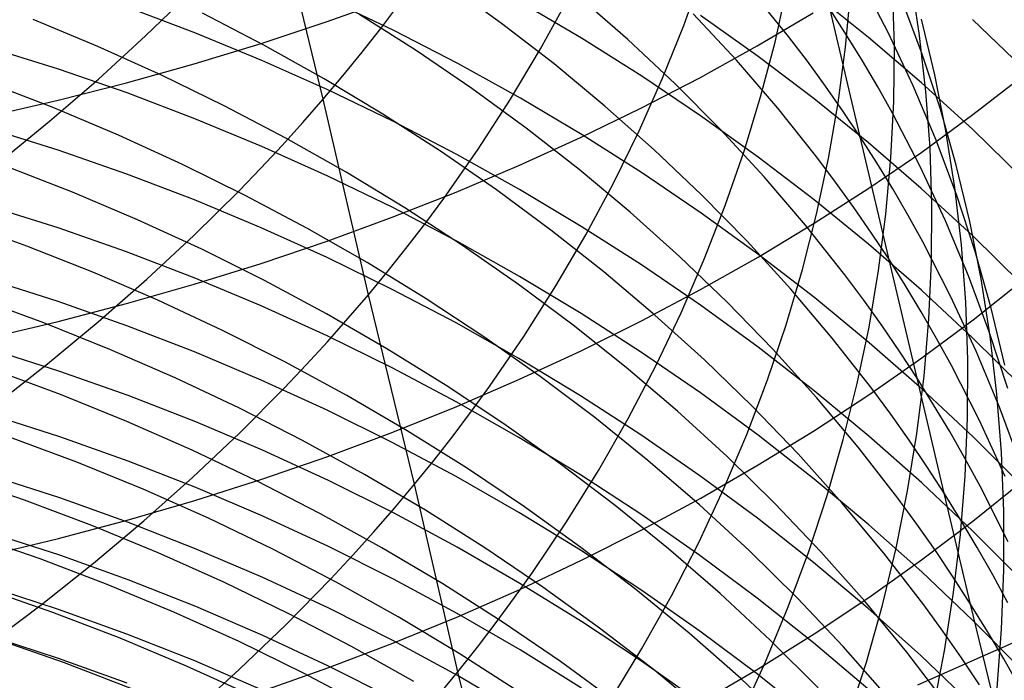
# Model space of a CAD drawing. Extents: x -383 to 1849, y -1185 to -529.
# Tile 75 of 256: x -319.58 to -312.96, y -1088.54 to -1084.09. Entities that reach past the tile are written whole.
import ezdxf

# ---------------------------------------------------------------- set-up
doc = ezdxf.new("R2010")
doc.units = 0
doc.layers.add('PREDEFINITO', color=7, linetype='CONTINUOUS')

msp = doc.modelspace()

# ---------------------------------------------------------------- linework, layer by layer
at = {"layer": 'PREDEFINITO'}
for p, q in [((-317.5411, -1084.6243, 507.4721), (-317.8635, -1083.2962, 506.0837)), ((-315.1144, -1084.1279, 512.837), (-314.9865, -1083.7698, 513.1465)), ((-313.7393, -1084.1752, 528.8293), (-313.9241, -1083.8217, 529.1093)), ((-313.5274, -1084.1948, 522.2255), (-313.5854, -1083.8199, 522.5365)), ((-318.7362, -1084.1992, 505.3374), (-318.4318, -1083.9037, 505.5772)), ((-316.3411, -1084.1142, 538.9791), (-316.7058, -1083.8511, 539.1752)), ((-314.4085, -1084.2031, 532.9737), (-314.6716, -1083.8776, 533.2239)), ((-314.5003, -1084.2412, 515.1699), (-314.4184, -1083.873, 515.4859)), ((-314.0253, -1084.2747, 517.5264), (-313.99, -1083.9007, 517.8444)), ((-313.6972, -1084.2615, 519.8782), (-313.7083, -1083.8854, 520.1942)), ((-317.514, -1084.1022, 651.1048), (-317.0768, -1083.9454, 650.9425)), ((-317.0646, -1084.1621, 607.0914), (-317.5016, -1083.9527, 607.0057)), ((-315.8025, -1084.2145, 608.7331), (-316.2163, -1083.971, 608.6278)), ((-316.078, -1084.2858, 510.239), (-315.8899, -1083.943, 510.5326)), ((-315.49, -1084.2221, 536.9589), (-315.8202, -1083.9328, 537.1752)), ((-313.8706, -1084.2098, 612.063), (-314.2369, -1083.9161, 611.922)), ((-313.5091, -1084.321, 526.5642), (-313.6462, -1083.9546, 526.8576)), ((-318.4045, -1084.1782, 605.5046), (-318.8606, -1084.0062, 605.4382)), ((-317.9399, -1084.2607, 542.653), (-318.3531, -1084.0458, 542.8117)), ((-317.1539, -1084.1478, 507.8677), (-317.032, -1083.9866, 508.0036)), ((-314.6199, -1084.2658, 648.4318), (-314.2425, -1084.0432, 648.2101)), ((-313.9265, -1084.8787, 532.4634), (-314.1292, -1084.0215, 531.0526)), ((-314.0188, -1084.1928, 530.9193), (-314.1292, -1084.0215, 531.0526)), ((-319.0567, -1084.2694, 544.4917), (-319.4928, -1084.0885, 544.6283)), ((-317.9579, -1084.2494, 651.2573), (-317.514, -1084.1022, 651.1048)), ((-316.9155, -1084.2972, 540.7511), (-317.3012, -1084.0518, 540.931)), ((-314.7599, -1084.362, 534.8732), (-315.0511, -1084.0491, 535.1088)), ((-314.6146, -1084.3367, 610.4396), (-315.0014, -1084.0616, 610.3141)), ((-313.4244, -1084.4597, 524.2549), (-313.5143, -1084.0852, 524.5588)), ((-312.8385, -1084.4078, 613.8781), (-313.1707, -1084.0875, 613.7164)), ((-317.9542, -1084.3634, 605.5761), (-318.4045, -1084.1782, 605.5046)), ((-317.2793, -1084.3079, 507.7338), (-317.1539, -1084.1478, 507.8677)), ((-316.6348, -1084.3839, 607.1822), (-317.0646, -1084.1621, 607.0914)), ((-315.9871, -1084.3876, 538.7785), (-316.3411, -1084.1142, 538.9791)), ((-315.257, -1084.4841, 512.5324), (-315.1144, -1084.1279, 512.837)), ((-313.5699, -1084.5351, 528.5472), (-313.7393, -1084.1752, 528.8293)), ((-319.0534, -1084.4889, 505.1067), (-318.7362, -1084.1992, 505.3374)), ((-315.3972, -1084.4696, 608.8434), (-315.8025, -1084.2145, 608.7331)), ((-315.172, -1084.5209, 536.7385), (-315.49, -1084.2221, 536.9589)), ((-314.5971, -1084.6086, 514.8576), (-314.5003, -1084.2412, 515.1699)), ((-314.2824, -1084.369, 532.8473), (-314.4085, -1084.2031, 532.9737)), ((-313.9121, -1084.3661, 530.7854), (-314.0188, -1084.1928, 530.9193)), ((-313.5153, -1084.5136, 612.2089), (-313.8706, -1084.2098, 612.063)), ((-313.4845, -1084.5726, 521.9148), (-313.5274, -1084.1948, 522.2255)), ((-319.3222, -1084.4231, 604.0254), (-319.7882, -1084.2776, 603.9725)), ((-318.6277, -1084.4628, 544.3496), (-319.0567, -1084.2694, 544.4917)), ((-318.4079, -1084.3869, 651.3997), (-317.9579, -1084.2494, 651.2573)), ((-317.535, -1084.4873, 542.4892), (-317.9399, -1084.2607, 542.653)), ((-317.4084, -1084.4667, 507.6019), (-317.2793, -1084.3079, 507.7338)), ((-316.5396, -1084.5534, 540.5665), (-316.9155, -1084.2972, 540.7511)), ((-316.2807, -1084.6252, 509.9519), (-316.078, -1084.2858, 510.239)), ((-315.0072, -1084.4801, 648.6451), (-314.6199, -1084.2658, 648.4318)), ((-314.0756, -1084.6491, 517.211), (-314.0253, -1084.2747, 517.5264)), ((-313.7011, -1084.6393, 519.5636), (-313.6972, -1084.2615, 519.8782)), ((-317.5101, -1084.5617, 605.6527), (-317.9542, -1084.3634, 605.5761)), ((-314.4823, -1084.6838, 534.634), (-314.7599, -1084.362, 534.8732)), ((-314.2378, -1084.6225, 610.5699), (-314.6146, -1084.3367, 610.4396)), ((-314.16, -1084.5369, 532.7201), (-314.2824, -1084.369, 532.8473)), ((-313.8094, -1084.5411, 530.6507), (-313.9121, -1084.3661, 530.7854)), ((-313.3874, -1084.6924, 526.2695), (-313.5091, -1084.321, 526.5642)), ((-318.8609, -1084.5825, 604.0834), (-319.3222, -1084.4231, 604.0254)), ((-318.8637, -1084.5145, 651.5318), (-318.4079, -1084.3869, 651.3997)), ((-316.2126, -1084.618, 607.2779), (-316.6348, -1084.3839, 607.1822)), ((-315.6444, -1084.6712, 538.5736), (-315.9871, -1084.3876, 538.7785)), ((-319.3829, -1084.7727, 504.8853), (-319.0534, -1084.4889, 505.1067)), ((-318.2061, -1084.6684, 544.2024), (-318.6277, -1084.4628, 544.3496)), ((-317.5411, -1084.6243, 507.4721), (-317.4084, -1084.4667, 507.6019)), ((-317.139, -1084.7253, 542.3205), (-317.535, -1084.4873, 542.4892)), ((-315.4145, -1084.838, 512.2331), (-315.257, -1084.4841, 512.5324)), ((-315.4041, -1084.6858, 648.8499), (-315.0072, -1084.4801, 648.6451)), ((-315.0009, -1084.7361, 608.9586), (-315.3972, -1084.4696, 608.8434)), ((-313.3498, -1084.8379, 523.9508), (-313.4244, -1084.4597, 524.2549)), ((-313.1686, -1084.7286, 646.1411), (-312.8358, -1084.4692, 645.8929)), ((-319.3538, -1084.6837, 546.0108), (-319.7969, -1084.5129, 546.1364)), ((-319.3247, -1084.632, 651.6535), (-318.8637, -1084.5145, 651.5318)), ((-317.0726, -1084.7728, 605.7342), (-317.5101, -1084.5617, 605.6527)), ((-316.174, -1084.8203, 540.3772), (-316.5396, -1084.5534, 540.5665)), ((-314.8666, -1084.829, 536.5142), (-315.172, -1084.5209, 536.7385)), ((-314.0414, -1084.7068, 532.5922), (-314.16, -1084.5369, 532.7201)), ((-313.7105, -1084.718, 530.5155), (-313.8094, -1084.5411, 530.6507)), ((-313.4159, -1084.901, 528.2633), (-313.5699, -1084.5351, 528.5472)), ((-313.1713, -1084.8273, 612.3596), (-313.5153, -1084.5136, 612.2089)), ((-313.4569, -1084.9527, 521.6049), (-313.4845, -1084.5726, 521.9148)), ((-319.7904, -1084.7392, 651.7645), (-319.3247, -1084.632, 651.6535)), ((-318.4048, -1084.7556, 604.1463), (-318.8609, -1084.5825, 604.0834)), ((-317.6773, -1084.7806, 507.3444), (-317.5411, -1084.6243, 507.4721)), ((-317.2368, -1085.9401, 508.8771), (-317.5411, -1084.6243, 507.4721)), ((-316.4979, -1084.9607, 509.6718), (-316.2807, -1084.6252, 509.9519)), ((-315.7984, -1084.8639, 607.3786), (-316.2126, -1084.618, 607.2779)), ((-314.7087, -1084.9748, 514.5495), (-314.5971, -1084.6086, 514.8576)), ((-313.8715, -1084.9189, 610.7051), (-314.2378, -1084.6225, 610.5699)), ((-313.7202, -1085.0181, 519.2509), (-313.7011, -1084.6393, 519.5636)), ((-318.9172, -1084.8672, 545.8798), (-319.3538, -1084.6837, 546.0108)), ((-317.7923, -1084.886, 544.05), (-318.2061, -1084.6684, 544.2024)), ((-315.81, -1084.8828, 649.046), (-315.4041, -1084.6858, 648.8499)), ((-315.3133, -1084.9646, 538.3645), (-315.6444, -1084.6712, 538.5736)), ((-314.2187, -1085.0142, 534.3914), (-314.4823, -1084.6838, 534.634)), ((-314.1408, -1085.0235, 516.8986), (-314.0756, -1084.6491, 517.211)), ((-313.9265, -1084.8787, 532.4634), (-314.0414, -1084.7068, 532.5922)), ((-313.2808, -1085.0685, 525.9738), (-313.3874, -1084.6924, 526.2695)), ((-319.7244, -1085.0503, 504.6733), (-319.3829, -1084.7727, 504.8853)), ((-317.9545, -1084.9421, 604.2142), (-318.4048, -1084.7556, 604.1463)), ((-316.7523, -1084.9744, 542.147), (-317.139, -1084.7253, 542.3205)), ((-316.6422, -1084.9964, 605.8206), (-317.0726, -1084.7728, 605.7342)), ((-314.6141, -1085.0136, 609.0786), (-315.0009, -1084.7361, 608.9586)), ((-313.5243, -1085.0768, 530.2432), (-313.7105, -1084.718, 530.5155)), ((-313.5133, -1084.9802, 646.382), (-313.1686, -1084.7286, 646.1411)), ((-319.3242, -1084.9686, 602.6616), (-319.79, -1084.8226, 602.6117)), ((-317.8171, -1084.9355, 507.219), (-317.6773, -1084.7806, 507.3444)), ((-315.8191, -1085.0975, 540.1836), (-316.174, -1084.8203, 540.3772)), ((-315.5866, -1085.1891, 511.9395), (-315.4145, -1084.838, 512.2331)), ((-314.5743, -1085.1463, 536.2862), (-314.8666, -1084.829, 536.5142)), ((-313.2904, -1085.2194, 523.6467), (-313.3498, -1084.8379, 523.9508)), ((-312.8392, -1085.1508, 612.5149), (-313.1713, -1084.8273, 612.3596)), ((-318.4875, -1085.0633, 545.7435), (-318.9172, -1084.8672, 545.8798)), ((-317.3869, -1085.1154, 543.8927), (-317.7923, -1084.886, 544.05)), ((-316.2244, -1085.0708, 649.2332), (-315.81, -1084.8828, 649.046)), ((-315.3928, -1085.1215, 607.484), (-315.7984, -1084.8639, 607.3786)), ((-313.5448, -1086.502, 535.3406), (-313.9265, -1084.8787, 532.4634)), ((-313.8155, -1085.0526, 532.334), (-313.9265, -1084.8787, 532.4634)), ((-313.2772, -1085.2724, 527.9778), (-313.4159, -1084.901, 528.2633)), ((-318.8632, -1085.1288, 602.7162), (-319.3242, -1084.9686, 602.6616)), ((-317.9604, -1085.0891, 507.0957), (-317.8171, -1084.9355, 507.219)), ((-317.5103, -1085.1418, 604.2868), (-317.9545, -1084.9421, 604.2142)), ((-316.7297, -1085.292, 509.3991), (-316.4979, -1084.9607, 509.6718)), ((-314.9943, -1085.2677, 538.1513), (-315.3133, -1084.9646, 538.3645)), ((-313.516, -1085.2255, 610.8449), (-313.8715, -1084.9189, 610.7051)), ((-313.4443, -1085.3349, 521.2962), (-313.4569, -1084.9527, 521.6049)), ((-316.3754, -1085.2345, 541.969), (-316.7523, -1084.9744, 542.147)), ((-316.2194, -1085.2323, 605.9117), (-316.6422, -1084.9964, 605.8206)), ((-314.8352, -1085.3393, 514.2458), (-314.7087, -1084.9748, 514.5495)), ((-314.2373, -1085.302, 609.2033), (-314.6141, -1085.0136, 609.0786)), ((-314.221, -1085.3974, 516.5895), (-314.1408, -1085.0235, 516.8986)), ((-314.0923, -1085.1825, 534.2688), (-314.2187, -1085.0142, 534.3914)), ((-313.8694, -1085.224, 646.6152), (-313.5133, -1084.9802, 646.382)), ((-313.7543, -1085.3978, 518.9404), (-313.7202, -1085.0181, 519.2509)), ((-319.227, -1085.2498, 547.4055), (-319.6711, -1085.0767, 547.5258)), ((-318.0652, -1085.2718, 545.6023), (-318.4875, -1085.0633, 545.7435)), ((-318.1071, -1085.2413, 506.9746), (-317.9604, -1085.0891, 507.0957)), ((-316.647, -1085.2497, 649.4113), (-316.2244, -1085.0708, 649.2332)), ((-315.4754, -1085.3849, 539.9858), (-315.8191, -1085.0975, 540.1836)), ((-313.7084, -1085.2284, 532.2039), (-313.8155, -1085.0526, 532.334)), ((-313.3535, -1085.442, 529.9689), (-313.5243, -1085.0768, 530.2432)), ((-313.1896, -1085.4487, 525.6776), (-313.2808, -1085.0685, 525.9738)), ((-318.4074, -1085.3026, 602.7756), (-318.8632, -1085.1288, 602.7162)), ((-317.0727, -1085.3544, 604.3641), (-317.5103, -1085.1418, 604.2868)), ((-316.9904, -1085.3562, 543.7306), (-317.3869, -1085.1154, 543.8927)), ((-314.9963, -1085.3906, 607.5941), (-315.3928, -1085.1215, 607.484)), ((-314.2955, -1085.4724, 536.0546), (-314.5743, -1085.1463, 536.2862)), ((-316.0087, -1085.5053, 541.7865), (-316.3754, -1085.2345, 541.969)), ((-315.8047, -1085.4803, 606.0074), (-316.2194, -1085.2323, 605.9117)), ((-315.7734, -1085.5371, 511.6519), (-315.5866, -1085.1891, 511.9395)), ((-314.2364, -1085.4596, 646.8407), (-313.8694, -1085.224, 646.6152)), ((-313.9696, -1085.3529, 534.1454), (-314.0923, -1085.1825, 534.2688)), ((-313.6051, -1085.4061, 532.0731), (-313.7084, -1085.2284, 532.2039)), ((-313.172, -1085.5421, 610.9893), (-313.516, -1085.2255, 610.8449)), ((-313.2462, -1085.6037, 523.343), (-313.2904, -1085.2194, 523.6467)), ((-318.7893, -1085.4358, 547.28), (-319.227, -1085.2498, 547.4055)), ((-318.4104, -1085.5414, 506.739), (-318.1071, -1085.2413, 506.9746)), ((-317.9574, -1085.49, 602.8396), (-318.4074, -1085.3026, 602.7756)), ((-317.6507, -1085.4922, 545.4561), (-318.0652, -1085.2718, 545.6023)), ((-317.0771, -1085.4192, 649.5801), (-316.647, -1085.2497, 649.4113)), ((-316.8511, -1085.4559, 509.2656), (-316.7297, -1085.292, 509.3991)), ((-314.688, -1085.5802, 537.9344), (-314.9943, -1085.2677, 538.1513)), ((-313.871, -1085.601, 609.3326), (-314.2373, -1085.302, 609.2033)), ((-313.1539, -1085.6488, 527.6912), (-313.2772, -1085.2724, 527.9778)), ((-319.3248, -1085.4911, 601.2885), (-319.7905, -1085.3441, 601.2415)), ((-316.6423, -1085.5796, 604.446), (-317.0727, -1085.3544, 604.3641)), ((-316.6032, -1085.6084, 543.564), (-316.9904, -1085.3562, 543.7306)), ((-314.9764, -1085.7017, 513.947), (-314.8352, -1085.3393, 514.2458)), ((-313.8506, -1085.5254, 534.0213), (-313.9696, -1085.3529, 534.1454)), ((-313.4469, -1085.7186, 520.9889), (-313.4443, -1085.3349, 521.2962)), ((-318.3585, -1085.6344, 547.1496), (-318.7893, -1085.4358, 547.28)), ((-317.5143, -1085.5792, 649.7394), (-317.0771, -1085.4192, 649.5801)), ((-315.1433, -1085.6823, 539.784), (-315.4754, -1085.3849, 539.9858)), ((-314.6093, -1085.6708, 607.7087), (-314.9963, -1085.3906, 607.5941)), ((-314.3161, -1085.7704, 516.284), (-314.221, -1085.3974, 516.5895)), ((-313.8034, -1085.7777, 518.6324), (-313.7543, -1085.3978, 518.9404)), ((-313.5057, -1085.5855, 531.9417), (-313.6051, -1085.4061, 532.0731)), ((-319.5349, -1085.6141, 548.9246), (-319.9852, -1085.4519, 549.0343)), ((-318.8638, -1085.6522, 601.34), (-319.3248, -1085.4911, 601.2885)), ((-317.5135, -1085.6906, 602.9081), (-317.9574, -1085.49, 602.8396)), ((-317.2446, -1085.7246, 545.3052), (-317.6507, -1085.4922, 545.4561)), ((-316.976, -1085.6186, 509.1341), (-316.8511, -1085.4559, 509.2656)), ((-315.3986, -1085.74, 606.1077), (-315.8047, -1085.4803, 606.0074)), ((-314.614, -1085.6869, 647.0582), (-314.2364, -1085.4596, 646.8407)), ((-314.0306, -1085.8072, 535.8197), (-314.2955, -1085.4724, 536.0546)), ((-313.1981, -1085.8133, 529.6928), (-313.3535, -1085.442, 529.9689)), ((-313.1136, -1085.8327, 525.3812), (-313.1896, -1085.4487, 525.6776)), ((-318.7267, -1085.8356, 506.5124), (-318.4104, -1085.5414, 506.739)), ((-315.6527, -1085.7865, 541.5998), (-316.0087, -1085.5053, 541.7865)), ((-315.9749, -1085.8815, 511.3708), (-315.7734, -1085.5371, 511.6519)), ((-313.7354, -1085.6999, 533.8965), (-313.8506, -1085.5254, 534.0213)), ((-312.8398, -1085.8684, 611.1381), (-313.172, -1085.5421, 610.9893)), ((-319.0906, -1085.7895, 548.8098), (-319.5349, -1085.6141, 548.9246)), ((-317.9351, -1085.8455, 547.0143), (-318.3585, -1085.6344, 547.1496)), ((-317.9582, -1085.7295, 649.889), (-317.5143, -1085.5792, 649.7394)), ((-317.1046, -1085.78, 509.0046), (-316.976, -1085.6186, 509.1341)), ((-316.2195, -1085.8172, 604.5324), (-316.6423, -1085.5796, 604.446)), ((-316.2257, -1085.8716, 543.3929), (-316.6032, -1085.6084, 543.564)), ((-314.3947, -1085.9019, 537.7138), (-314.688, -1085.5802, 537.9344)), ((-313.5155, -1085.9103, 609.4663), (-313.871, -1085.601, 609.3326)), ((-313.3184, -1085.9495, 531.6773), (-313.5057, -1085.5855, 531.9417)), ((-313.2171, -1085.9905, 523.0401), (-313.2462, -1085.6037, 523.343)), ((-318.408, -1085.8272, 601.396), (-318.8638, -1085.6522, 601.34)), ((-317.0762, -1085.9043, 602.981), (-317.5135, -1085.6906, 602.9081)), ((-314.8233, -1085.9894, 539.5782), (-315.1433, -1085.6823, 539.784)), ((-315.1324, -1086.0617, 513.6534), (-314.9764, -1085.7017, 513.947)), ((-315.0015, -1085.9057, 647.2676), (-314.614, -1085.6869, 647.0582)), ((-314.2322, -1085.9619, 607.8278), (-314.6093, -1085.6708, 607.7087)), ((-313.624, -1085.8764, 533.7709), (-313.7354, -1085.6999, 533.8965)), ((-313.0459, -1086.0298, 527.4038), (-313.1539, -1085.6488, 527.6912)), ((-318.4082, -1085.8699, 650.0287), (-317.9582, -1085.7295, 649.889)), ((-316.8473, -1085.9685, 545.1497), (-317.2446, -1085.7246, 545.3052)), ((-315.0015, -1086.0112, 606.2125), (-315.3986, -1085.74, 606.1077)), ((-313.4645, -1086.1034, 520.6834), (-313.4469, -1085.7186, 520.9889)), ((-318.6527, -1085.9779, 548.6901), (-319.0906, -1085.7895, 548.8098)), ((-317.958, -1086.0158, 601.4563), (-318.408, -1085.8272, 601.396)), ((-317.2368, -1085.9401, 508.8771), (-317.1046, -1085.78, 509.0046)), ((-315.8048, -1086.0669, 604.6232), (-316.2195, -1085.8172, 604.5324)), ((-315.3079, -1086.078, 541.409), (-315.6527, -1085.7865, 541.5998)), ((-314.426, -1086.1421, 515.9825), (-314.3161, -1085.7704, 516.284)), ((-313.9036, -1085.9778, 535.701), (-314.0306, -1085.8072, 535.8197)), ((-313.8675, -1086.1576, 518.3273), (-313.8034, -1085.7777, 518.6324)), ((-313.0581, -1086.19, 529.4153), (-313.1981, -1085.8133, 529.6928)), ((-313.0528, -1086.22, 525.0848), (-313.1136, -1085.8327, 525.3812)), ((-319.3239, -1085.987, 599.9057), (-319.7896, -1085.8391, 599.8616)), ((-319.0554, -1086.1236, 506.2948), (-318.7267, -1085.8356, 506.5124)), ((-318.864, -1086.0001, 650.1584), (-318.4082, -1085.8699, 650.0287)), ((-317.5195, -1086.0687, 546.8744), (-317.9351, -1085.8455, 547.0143)), ((-315.8584, -1086.1456, 543.2176), (-316.2257, -1085.8716, 543.3929)), ((-316.191, -1086.222, 511.0964), (-315.9749, -1085.8815, 511.3708)), ((-313.5165, -1086.0548, 533.6446), (-313.624, -1085.8764, 533.7709)), ((-313.1673, -1086.1089, 644.7653), (-312.8346, -1085.8446, 644.5221)), ((-319.4209, -1086.1303, 550.3333), (-319.8722, -1085.9655, 550.438)), ((-317.3726, -1086.0989, 508.7518), (-317.2368, -1085.9401, 508.8771)), ((-316.9266, -1087.2157, 510.3178), (-317.2368, -1085.9401, 508.8771)), ((-316.6461, -1086.1306, 603.0583), (-317.0762, -1085.9043, 602.981)), ((-315.3986, -1086.1158, 647.4686), (-315.0015, -1085.9057, 647.2676)), ((-314.1149, -1086.2326, 537.4898), (-314.3947, -1085.9019, 537.7138)), ((-313.8656, -1086.2637, 607.9513), (-314.2322, -1085.9619, 607.8278)), ((-313.1715, -1086.2297, 609.6044), (-313.5155, -1085.9103, 609.4663)), ((-313.1465, -1086.3201, 531.4108), (-313.3184, -1085.9495, 531.6773)), ((-319.3249, -1086.1201, 650.2778), (-318.864, -1086.0001, 650.1584)), ((-318.863, -1086.1491, 599.954), (-319.3239, -1085.987, 599.9057)), ((-318.2217, -1086.1791, 548.5656), (-318.6527, -1085.9779, 548.6901)), ((-317.514, -1086.2177, 601.5208), (-317.958, -1086.0158, 601.4563)), ((-316.4592, -1086.2237, 544.9899), (-316.8473, -1085.9685, 545.1497)), ((-314.6139, -1086.2937, 606.3216), (-315.0015, -1086.0112, 606.2125)), ((-314.5159, -1086.3059, 539.3689), (-314.8233, -1085.9894, 539.5782)), ((-313.7803, -1086.1505, 535.5816), (-313.9036, -1085.9778, 535.701)), ((-313.2032, -1086.3793, 522.7383), (-313.2171, -1085.9905, 523.0401)), ((-312.9532, -1086.415, 527.1158), (-313.0459, -1086.0298, 527.4038)), ((-317.1122, -1086.3039, 546.7298), (-317.5195, -1086.0687, 546.8744)), ((-317.512, -1086.2563, 508.6287), (-317.3726, -1086.0989, 508.7518)), ((-315.3987, -1086.3285, 604.7184), (-315.8048, -1086.0669, 604.6232)), ((-314.9747, -1086.3794, 541.2144), (-315.3079, -1086.078, 541.409)), ((-315.303, -1086.4188, 513.3654), (-315.1324, -1086.0617, 513.6534)), ((-313.4129, -1086.2351, 533.5178), (-313.5165, -1086.0548, 533.6446)), ((-319.7906, -1086.2295, 650.3868), (-319.3249, -1086.1201, 650.2778)), ((-318.9754, -1086.3085, 550.2238), (-319.4209, -1086.1303, 550.3333)), ((-319.396, -1086.4053, 506.0865), (-319.0554, -1086.1236, 506.2948)), ((-318.4072, -1086.3252, 600.0065), (-318.863, -1086.1491, 599.954)), ((-316.2235, -1086.3695, 603.1399), (-316.6461, -1086.1306, 603.0583)), ((-315.5018, -1086.4301, 543.0382), (-315.8584, -1086.1456, 543.2176)), ((-315.8047, -1086.3169, 647.6611), (-315.3986, -1086.1158, 647.4686)), ((-314.5508, -1086.5122, 515.6855), (-314.426, -1086.1421, 515.9825)), ((-313.9466, -1086.5369, 518.0254), (-313.8675, -1086.1576, 518.3273)), ((-313.6606, -1086.3252, 535.4614), (-313.7803, -1086.1505, 535.5816)), ((-313.5119, -1086.3654, 645.0012), (-313.1673, -1086.1089, 644.7653)), ((-313.4972, -1086.489, 520.38), (-313.4645, -1086.1034, 520.6834)), ((-317.7981, -1086.3928, 548.4364), (-318.2217, -1086.1791, 548.5656)), ((-317.0768, -1086.4327, 601.5895), (-317.514, -1086.2177, 601.5208)), ((-316.0809, -1086.4901, 544.8258), (-316.4592, -1086.2237, 544.9899)), ((-316.4216, -1086.5581, 510.8292), (-316.191, -1086.222, 511.0964)), ((-313.8491, -1086.5721, 537.2626), (-314.1149, -1086.2326, 537.4898)), ((-312.8393, -1086.5589, 609.7468), (-313.1715, -1086.2297, 609.6044)), ((-312.9334, -1086.5719, 529.1367), (-313.0581, -1086.19, 529.4153)), ((-313.0072, -1086.6101, 524.7888), (-313.0528, -1086.22, 525.0848)), ((-317.6548, -1086.4122, 508.5076), (-317.512, -1086.2563, 508.6287)), ((-314.2363, -1086.5871, 606.4349), (-314.6139, -1086.2937, 606.3216)), ((-313.51, -1086.5758, 608.0791), (-313.8656, -1086.2637, 607.9513)), ((-313.3131, -1086.4172, 533.3903), (-313.4129, -1086.2351, 533.5178)), ((-319.3138, -1086.456, 598.5144), (-319.779, -1086.3072, 598.4732)), ((-318.5363, -1086.4997, 550.1095), (-318.9754, -1086.3085, 550.2238)), ((-317.9572, -1086.5149, 600.063), (-318.4072, -1086.3252, 600.0065)), ((-316.7137, -1086.5508, 546.581), (-317.1122, -1086.3039, 546.7298)), ((-316.2193, -1086.5089, 647.8449), (-315.8047, -1086.3169, 647.6611)), ((-315.0016, -1086.6017, 604.8177), (-315.3987, -1086.3285, 604.7184)), ((-314.2216, -1086.6317, 539.156), (-314.5159, -1086.3059, 539.3689)), ((-313.5448, -1086.502, 535.3406), (-313.6606, -1086.3252, 535.4614)), ((-312.99, -1086.6966, 531.1426), (-313.1465, -1086.3201, 531.4108)), ((-319.7481, -1086.6804, 505.8874), (-319.396, -1086.4053, 506.0865)), ((-317.8011, -1086.5667, 508.3888), (-317.6548, -1086.4122, 508.5076)), ((-317.3823, -1086.6187, 548.3028), (-317.7981, -1086.3928, 548.4364)), ((-315.8091, -1086.6205, 603.2256), (-316.2235, -1086.3695, 603.1399)), ((-315.1564, -1086.725, 542.8549), (-315.5018, -1086.4301, 543.0382)), ((-315.4884, -1086.7726, 513.0833), (-315.303, -1086.4188, 513.3654)), ((-314.6537, -1086.6906, 541.0161), (-314.9747, -1086.3794, 541.2144)), ((-313.868, -1086.6138, 645.2297), (-313.5119, -1086.3654, 645.0012)), ((-313.125, -1086.7867, 533.1336), (-313.3131, -1086.4172, 533.3903)), ((-313.2043, -1086.7696, 522.4379), (-313.2032, -1086.3793, 522.7383)), ((-319.3074, -1086.6129, 551.7534), (-319.7593, -1086.4461, 551.8527)), ((-318.8533, -1086.6191, 598.5596), (-319.3138, -1086.456, 598.5144)), ((-316.6467, -1086.6605, 601.6624), (-317.0768, -1086.4327, 601.5895)), ((-315.7128, -1086.7674, 544.6575), (-316.0809, -1086.4901, 544.8258)), ((-313.545, -1086.8748, 520.079), (-313.4972, -1086.489, 520.38)), ((-318.1041, -1086.7037, 549.9908), (-318.5363, -1086.4997, 550.1095)), ((-317.5133, -1086.7181, 600.1236), (-317.9572, -1086.5149, 600.063)), ((-316.3245, -1086.8091, 546.4278), (-316.7137, -1086.5508, 546.581)), ((-316.6421, -1086.6916, 648.0197), (-316.2193, -1086.5089, 647.8449)), ((-316.5424, -1086.7244, 510.6984), (-316.4216, -1086.5581, 510.8292)), ((-314.6904, -1086.8801, 515.3931), (-314.5508, -1086.5122, 515.6855)), ((-314.0406, -1086.9153, 517.7271), (-313.9466, -1086.5369, 518.0254)), ((-313.3613, -1087.2764, 536.7991), (-313.5448, -1086.502, 535.3406)), ((-313.4327, -1086.6808, 535.219), (-313.5448, -1086.502, 535.3406)), ((-318.8614, -1086.7931, 551.6494), (-319.3074, -1086.6129, 551.7534)), ((-318.398, -1086.7962, 598.6086), (-318.8533, -1086.6191, 598.5596)), ((-318.1037, -1086.8713, 508.1576), (-317.8011, -1086.5667, 508.3888)), ((-316.9748, -1086.8567, 548.1648), (-317.3823, -1086.6187, 548.3028)), ((-315.4032, -1086.8835, 603.3154), (-315.8091, -1086.6205, 603.2256)), ((-314.614, -1086.8862, 604.9212), (-315.0016, -1086.6017, 604.8177)), ((-313.8692, -1086.8913, 606.5524), (-314.2363, -1086.5871, 606.4349)), ((-314.2351, -1086.8539, 645.4506), (-313.868, -1086.6138, 645.2297)), ((-313.7216, -1086.7451, 537.1478), (-313.8491, -1086.5721, 537.2626)), ((-313.1657, -1086.8982, 608.2109), (-313.51, -1086.5758, 608.0791)), ((-312.9768, -1087.0026, 524.4935), (-313.0072, -1086.6101, 524.7888)), ((-317.0724, -1086.8648, 648.1854), (-316.6421, -1086.6916, 648.0197)), ((-316.2241, -1086.9008, 601.7392), (-316.6467, -1086.6605, 601.6624)), ((-314.3452, -1087.0113, 540.8142), (-314.6537, -1086.6906, 541.0161)), ((-313.9407, -1086.9666, 538.9398), (-314.2216, -1086.6317, 539.156)), ((-313.3246, -1086.8615, 535.0967), (-313.4327, -1086.6808, 535.219)), ((-319.3128, -1086.8965, 597.1128), (-319.7781, -1086.7469, 597.0746)), ((-317.6792, -1086.9203, 549.8676), (-318.1041, -1086.7037, 549.9908)), ((-317.0761, -1086.9344, 600.188), (-317.5133, -1086.7181, 600.1236)), ((-316.6669, -1086.8895, 510.5696), (-316.5424, -1086.7244, 510.6984)), ((-314.8226, -1087.0301, 542.6678), (-315.1564, -1086.725, 542.8549)), ((-313.5977, -1086.9201, 537.0323), (-313.7216, -1086.7451, 537.1478)), ((-312.8488, -1087.0787, 530.873), (-312.99, -1086.6966, 531.1426)), ((-318.4217, -1086.9865, 551.5409), (-318.8614, -1086.7931, 551.6494)), ((-317.9485, -1086.9871, 598.6614), (-318.398, -1086.7962, 598.6086)), ((-315.945, -1087.0786, 546.2706), (-316.3245, -1086.8091, 546.4278)), ((-315.3553, -1087.0553, 544.4854), (-315.7128, -1086.7674, 544.6575)), ((-315.6884, -1087.1227, 512.8075), (-315.4884, -1086.7726, 513.0833)), ((-313.2206, -1087.161, 522.1392), (-313.2043, -1086.7696, 522.4379)), ((-312.9523, -1087.1627, 532.8749), (-313.125, -1086.7867, 533.1336)), ((-318.4192, -1087.1698, 507.9352), (-318.1037, -1086.8713, 508.1576)), ((-317.5099, -1087.0283, 648.3419), (-317.0724, -1086.8648, 648.1854)), ((-316.5761, -1087.1064, 548.0226), (-316.9748, -1086.8567, 548.1648)), ((-316.7949, -1087.0533, 510.4427), (-316.6669, -1086.8895, 510.5696)), ((-315.0064, -1087.1583, 603.4092), (-315.4032, -1086.8835, 603.3154)), ((-314.8448, -1087.2454, 515.1058), (-314.6904, -1086.8801, 515.3931)), ((-314.2364, -1087.1819, 605.0288), (-314.614, -1086.8862, 604.9212)), ((-314.6126, -1087.0855, 645.6637), (-314.2351, -1086.8539, 645.4506)), ((-313.5131, -1087.206, 606.6739), (-313.8692, -1086.8913, 606.5524)), ((-313.6077, -1087.2604, 519.7809), (-313.545, -1086.8748, 520.079)), ((-313.2202, -1087.0441, 534.9739), (-313.3246, -1086.8615, 535.0967)), ((-319.1995, -1087.0668, 553.184), (-319.6518, -1086.8981, 553.278)), ((-318.8524, -1087.0605, 597.1547), (-319.3128, -1086.8965, 597.1128)), ((-317.2621, -1087.1492, 549.7401), (-317.6792, -1086.9203, 549.8676)), ((-316.646, -1087.1636, 600.2563), (-317.0761, -1086.9344, 600.188)), ((-315.8097, -1087.1535, 601.82), (-316.2241, -1086.9008, 601.7392)), ((-314.1495, -1087.2923, 517.4327), (-314.0406, -1086.9153, 517.7271)), ((-313.4776, -1087.0972, 536.916), (-313.5977, -1086.9201, 537.0323)), ((-312.8334, -1087.2304, 608.3468), (-313.1657, -1086.8982, 608.2109)), ((-317.9888, -1087.1928, 551.4281), (-318.4217, -1086.9865, 551.5409)), ((-317.5051, -1087.1914, 598.7179), (-317.9485, -1086.9871, 598.6614)), ((-314.0497, -1087.3414, 540.609), (-314.3452, -1087.0113, 540.8142)), ((-313.6738, -1087.3102, 538.7205), (-313.9407, -1086.9666, 538.9398)), ((-312.9615, -1087.3971, 524.1992), (-312.9768, -1087.0026, 524.4935)), ((-318.753, -1087.249, 553.0857), (-319.1995, -1087.0668, 553.184)), ((-318.3972, -1087.2385, 597.2002), (-318.8524, -1087.0605, 597.1547)), ((-317.9541, -1087.1818, 648.4888), (-317.5099, -1087.0283, 648.3419)), ((-316.9266, -1087.2157, 510.3178), (-316.7949, -1087.0533, 510.4427)), ((-315.5756, -1087.3592, 546.1095), (-315.945, -1087.0786, 546.2706)), ((-315.0089, -1087.3536, 544.3095), (-315.3553, -1087.0553, 544.4854)), ((-315.0001, -1087.3084, 645.8687), (-314.6126, -1087.0855, 645.6637)), ((-314.5009, -1087.345, 542.4771), (-314.8226, -1087.0301, 542.6678)), ((-313.1197, -1087.2285, 534.8504), (-313.2202, -1087.0441, 534.9739)), ((-319.3123, -1087.3083, 595.7024), (-319.7775, -1087.158, 595.6672)), ((-316.8532, -1087.3902, 549.6085), (-317.2621, -1087.1492, 549.7401)), ((-316.1866, -1087.3677, 547.8764), (-316.5761, -1087.1064, 548.0226)), ((-315.9031, -1087.4687, 512.5384), (-315.6884, -1087.1227, 512.8075)), ((-315.4038, -1087.4182, 601.9046), (-315.8097, -1087.1535, 601.82)), ((-314.619, -1087.4445, 603.507), (-315.0064, -1087.1583, 603.4092)), ((-313.3613, -1087.2764, 536.7991), (-313.4776, -1087.0972, 536.916)), ((-319.5505, -1087.3224, 554.7103), (-320.0087, -1087.1657, 554.7946)), ((-318.7473, -1087.4619, 507.7218), (-318.4192, -1087.1698, 507.9352)), ((-318.4044, -1087.3252, 648.6261), (-317.9541, -1087.1818, 648.4888)), ((-317.5633, -1087.4118, 551.3111), (-317.9888, -1087.1928, 551.4281)), ((-317.0684, -1087.409, 598.7781), (-317.5051, -1087.1914, 598.7179)), ((-317.0619, -1087.3768, 510.195), (-316.9266, -1087.2157, 510.3178)), ((-316.6343, -1088.4778, 511.7748), (-316.9266, -1087.2157, 510.3178)), ((-316.2235, -1087.4054, 600.3284), (-316.646, -1087.1636, 600.2563)), ((-313.8694, -1087.4884, 605.1402), (-314.2364, -1087.1819, 605.0288)), ((-313.1683, -1087.5309, 606.7994), (-313.5131, -1087.206, 606.6739)), ((-313.2519, -1087.553, 521.8426), (-313.2206, -1087.161, 522.1392)), ((-313.1687, -1087.4633, 643.362), (-312.8359, -1087.1944, 643.1242)), ((-318.3128, -1087.4445, 552.9831), (-318.753, -1087.249, 553.0857)), ((-317.9477, -1087.4304, 597.2492), (-318.3972, -1087.2385, 597.2002)), ((-315.014, -1087.6078, 514.8239), (-314.8448, -1087.2454, 515.1058)), ((-314.2732, -1087.6676, 517.1425), (-314.1495, -1087.2923, 517.4327)), ((-313.6854, -1087.6455, 519.486), (-313.6077, -1087.2604, 519.7809)), ((-313.1838, -1088.0229, 538.2732), (-313.3613, -1087.2764, 536.7991)), ((-313.2488, -1087.4576, 536.6815), (-313.3613, -1087.2764, 536.7991)), ((-312.9302, -1087.6026, 534.6019), (-313.1197, -1087.2285, 534.8504)), ((-319.0978, -1087.4929, 554.6218), (-319.5505, -1087.3224, 554.7103)), ((-318.8518, -1087.4729, 595.7411), (-319.3123, -1087.3083, 595.7024)), ((-318.8604, -1087.4583, 648.7534), (-318.4044, -1087.3252, 648.6261)), ((-315.217, -1087.6504, 545.9446), (-315.5756, -1087.3592, 546.1095)), ((-315.3972, -1087.5225, 646.0656), (-315.0001, -1087.3084, 645.8687)), ((-314.6742, -1087.6621, 544.13), (-315.0089, -1087.3536, 544.3095)), ((-314.1917, -1087.6695, 542.283), (-314.5009, -1087.345, 542.4771)), ((-313.7677, -1087.6804, 540.4006), (-314.0497, -1087.3414, 540.609)), ((-313.5458, -1087.4852, 538.6097), (-313.6738, -1087.3102, 538.7205)), ((-317.1456, -1087.6432, 551.1901), (-317.5633, -1087.4118, 551.3111)), ((-317.2008, -1087.5364, 510.0743), (-317.0619, -1087.3768, 510.195)), ((-316.6389, -1087.6396, 598.8419), (-317.0684, -1087.409, 598.7781)), ((-316.4532, -1087.6431, 549.4729), (-316.8532, -1087.3902, 549.6085)), ((-315.8091, -1087.6597, 600.4042), (-316.2235, -1087.4054, 600.3284)), ((-315.8068, -1087.6403, 547.7263), (-316.1866, -1087.3677, 547.8764)), ((-315.007, -1087.6947, 601.993), (-315.4038, -1087.4182, 601.9046)), ((-312.9613, -1087.7931, 523.9064), (-312.9615, -1087.3971, 524.1992)), ((-319.3217, -1087.5809, 648.8707), (-318.8604, -1087.4583, 648.7534)), ((-319.0873, -1087.7474, 507.5175), (-318.7473, -1087.4619, 507.7218)), ((-318.3965, -1087.6517, 595.783), (-318.8518, -1087.4729, 595.7411)), ((-317.8795, -1087.6529, 552.8764), (-318.3128, -1087.4445, 552.9831)), ((-317.5043, -1087.6358, 597.3017), (-317.9477, -1087.4304, 597.2492)), ((-316.1323, -1087.8101, 512.2764), (-315.9031, -1087.4687, 512.5384)), ((-314.2417, -1087.7418, 603.6085), (-314.619, -1087.4445, 603.507)), ((-313.5132, -1087.8054, 605.2556), (-313.8694, -1087.4884, 605.1402)), ((-313.4213, -1087.6624, 538.4982), (-313.5458, -1087.4852, 538.6097)), ((-313.5134, -1087.7243, 643.5927), (-313.1687, -1087.4633, 643.362)), ((-313.1401, -1087.6408, 536.5632), (-313.2488, -1087.4576, 536.6815)), ((-319.3128, -1087.6941, 594.2831), (-319.7782, -1087.5432, 594.2508)), ((-318.6509, -1087.677, 554.5291), (-319.0978, -1087.4929, 554.6218)), ((-317.3431, -1087.6946, 509.9556), (-317.2008, -1087.5364, 510.0743)), ((-315.8033, -1087.7274, 646.2542), (-315.3972, -1087.5225, 646.0656)), ((-313.2983, -1087.9453, 521.5483), (-313.2519, -1087.553, 521.8426)), ((-312.8355, -1087.8658, 606.9287), (-313.1683, -1087.5309, 606.7994)), ((-319.4463, -1087.7177, 556.1517), (-319.9044, -1087.5595, 556.2307)), ((-319.7877, -1087.6928, 648.9778), (-319.3217, -1087.5809, 648.8707)), ((-315.1978, -1087.9668, 514.5479), (-315.014, -1087.6078, 514.8239)), ((-318.2103, -1087.8744, 554.4324), (-318.6509, -1087.677, 554.5291)), ((-317.947, -1087.8444, 595.8283), (-318.3965, -1087.6517, 595.783)), ((-317.4534, -1087.8741, 552.7657), (-317.8795, -1087.6529, 552.8764)), ((-317.0677, -1087.8545, 597.3576), (-317.5043, -1087.6358, 597.3017)), ((-316.7361, -1087.8867, 551.0651), (-317.1456, -1087.6432, 551.1901)), ((-316.2169, -1087.8828, 598.9092), (-316.6389, -1087.6396, 598.8419)), ((-316.0623, -1087.9075, 549.3334), (-316.4532, -1087.6431, 549.4729)), ((-315.4032, -1087.926, 600.4836), (-315.8091, -1087.6597, 600.4042)), ((-315.4372, -1087.9239, 547.5724), (-315.8068, -1087.6403, 547.7263)), ((-314.8694, -1087.9521, 545.7761), (-315.217, -1087.6504, 545.9446)), ((-314.3515, -1087.9805, 543.947), (-314.6742, -1087.6621, 544.13)), ((-314.4118, -1088.0406, 516.857), (-314.2732, -1087.6676, 517.1425)), ((-313.8956, -1088.0034, 542.0856), (-314.1917, -1087.6695, 542.283)), ((-313.778, -1088.0296, 519.1945), (-313.6854, -1087.6455, 519.486)), ((-313.4997, -1088.0283, 540.1891), (-313.7677, -1087.6804, 540.4006)), ((-313.3007, -1087.8416, 538.386), (-313.4213, -1087.6624, 538.4982)), ((-313.0353, -1087.8258, 536.4444), (-313.1401, -1087.6408, 536.5632)), ((-318.9936, -1087.8898, 556.0686), (-319.4463, -1087.7177, 556.1517)), ((-319.4388, -1088.0262, 507.3222), (-319.0873, -1087.7474, 507.5175)), ((-318.8523, -1087.8595, 594.3186), (-319.3128, -1087.6941, 594.2831)), ((-317.4889, -1087.8514, 509.8391), (-317.3431, -1087.6946, 509.9556)), ((-316.218, -1087.923, 646.4341), (-315.8033, -1087.7274, 646.2542)), ((-314.6196, -1087.9827, 602.0851), (-315.007, -1087.6947, 601.993)), ((-313.8748, -1088.0501, 603.7138), (-314.2417, -1087.7418, 603.6085)), ((-313.8695, -1087.977, 643.8162), (-313.5134, -1087.7243, 643.5927)), ((-316.2523, -1087.979, 512.1481), (-316.1323, -1087.8101, 512.2764)), ((-313.1685, -1088.1328, 605.3746), (-313.5132, -1087.8054, 605.2556)), ((-312.9763, -1088.1902, 523.6152), (-312.9613, -1087.7931, 523.9064)), ((-318.397, -1088.0392, 594.3571), (-318.8523, -1087.8595, 594.3186)), ((-317.7765, -1088.0849, 554.3318), (-318.2103, -1087.8744, 554.4324)), ((-317.5036, -1088.0508, 595.8767), (-317.947, -1087.8444, 595.8283)), ((-317.7906, -1088.1603, 509.6124), (-317.4889, -1087.8514, 509.8391)), ((-317.0352, -1088.1078, 552.6511), (-317.4534, -1087.8741, 552.7657)), ((-316.6382, -1088.0863, 597.4168), (-317.0677, -1087.8545, 597.3576)), ((-316.3353, -1088.1422, 550.9363), (-316.7361, -1087.8867, 551.0651)), ((-315.803, -1088.1385, 598.98), (-316.2169, -1087.8828, 598.9092)), ((-313.1838, -1088.0229, 538.2732), (-313.3007, -1087.8416, 538.386)), ((-312.9343, -1088.0127, 536.3249), (-313.0353, -1087.8258, 536.4444)), ((-319.3599, -1088.0792, 557.6024), (-319.8181, -1087.92, 557.676)), ((-319.3225, -1088.0576, 592.8564), (-319.7884, -1087.9055, 592.8269)), ((-318.5468, -1088.0756, 555.9817), (-318.9936, -1087.8898, 556.0686)), ((-316.6408, -1088.1092, 646.6054), (-316.218, -1087.923, 646.4341)), ((-315.6811, -1088.1832, 549.1903), (-316.0623, -1087.9075, 549.3334)), ((-315.0782, -1088.2184, 547.4149), (-315.4372, -1087.9239, 547.5724)), ((-315.0064, -1088.2042, 600.5665), (-315.4032, -1087.926, 600.4836)), ((-314.5335, -1088.2641, 545.6041), (-314.8694, -1087.9521, 545.7761)), ((-313.3597, -1088.3374, 521.2569), (-313.2983, -1087.9453, 521.5483)), ((-316.376, -1088.1466, 512.0217), (-316.2523, -1087.979, 512.1481)), ((-315.3964, -1088.322, 514.278), (-315.1978, -1087.9668, 514.5479)), ((-314.2423, -1088.282, 602.1808), (-314.6196, -1087.9827, 602.0851)), ((-314.0413, -1088.3086, 543.7607), (-314.3515, -1087.9805, 543.947)), ((-314.2365, -1088.2214, 644.0322), (-313.8695, -1087.977, 643.8162)), ((-313.6129, -1088.3465, 541.8852), (-313.8956, -1088.0034, 542.0856)), ((-319.8014, -1088.2979, 507.1363), (-319.4388, -1088.0262, 507.3222)), ((-318.9071, -1088.2524, 557.525), (-319.3599, -1088.0792, 557.6024)), ((-318.8613, -1088.2242, 592.8887), (-319.3225, -1088.0576, 592.8564)), ((-318.1063, -1088.2749, 555.891), (-318.5468, -1088.0756, 555.9817)), ((-317.9474, -1088.2328, 594.3985), (-318.397, -1088.0392, 594.3571)), ((-317.35, -1088.3082, 554.2274), (-317.7765, -1088.0849, 554.3318)), ((-317.067, -1088.2705, 595.9283), (-317.5036, -1088.0508, 595.8767)), ((-316.2162, -1088.3308, 597.4793), (-316.6382, -1088.0863, 597.4168)), ((-314.5652, -1088.411, 516.5764), (-314.4118, -1088.0406, 516.857)), ((-313.8855, -1088.4122, 518.9068), (-313.778, -1088.0296, 519.1945)), ((-313.5189, -1088.3691, 603.8227), (-313.8748, -1088.0501, 603.7138)), ((-313.3711, -1088.2055, 540.0823), (-313.4997, -1088.0283, 540.1891)), ((-313.0075, -1088.7497, 539.758), (-313.1838, -1088.0229, 538.2732)), ((-313.0707, -1088.2062, 538.1597), (-313.1838, -1088.0229, 538.2732)), ((-317.0712, -1088.2856, 646.7677), (-316.6408, -1088.1092, 646.6054)), ((-316.6251, -1088.3537, 552.5328), (-317.0352, -1088.1078, 552.6511)), ((-316.5033, -1088.3129, 511.8973), (-316.376, -1088.1466, 512.0217)), ((-315.9437, -1088.4093, 550.8038), (-316.3353, -1088.1422, 550.9363)), ((-315.3977, -1088.4063, 599.0541), (-315.803, -1088.1385, 598.98)), ((-312.8358, -1088.4702, 605.4974), (-313.1685, -1088.1328, 605.3746)), ((-318.1053, -1088.4629, 509.3944), (-317.7906, -1088.1603, 509.6124)), ((-315.31, -1088.4701, 549.0435), (-315.6811, -1088.1832, 549.1903)), ((-314.7303, -1088.5233, 547.2539), (-315.0782, -1088.2184, 547.4149)), ((-314.6191, -1088.494, 600.6528), (-315.0064, -1088.2042, 600.5665)), ((-313.2462, -1088.3848, 539.9749), (-313.3711, -1088.2055, 540.0823)), ((-312.6697, -1088.181, 439.0093), (-313.1066, -1088.3739, 438.9305)), ((-312.9614, -1088.3915, 538.0455), (-313.0707, -1088.2062, 538.1597)), ((-313.0063, -1088.5879, 523.326), (-312.9763, -1088.1902, 523.6152)), ((-319.322, -1088.3882, 591.4221), (-319.788, -1088.2356, 591.3956)), ((-319.281, -1088.4184, 559.0592), (-319.7395, -1088.2578, 559.1275)), ((-318.4602, -1088.4393, 557.444), (-318.9071, -1088.2524, 557.525)), ((-318.4053, -1088.4051, 592.9238), (-318.8613, -1088.2242, 592.8887)), ((-317.6725, -1088.4873, 555.7967), (-318.1063, -1088.2749, 555.891)), ((-317.504, -1088.4401, 594.4429), (-317.9474, -1088.2328, 594.3985)), ((-317.5088, -1088.4521, 646.9209), (-317.0712, -1088.2856, 646.7677)), ((-316.6374, -1088.5034, 595.9829), (-317.067, -1088.2705, 595.9283)), ((-314.6141, -1088.4571, 644.2406), (-314.2365, -1088.2214, 644.0322)), ((-314.2096, -1088.5861, 545.4288), (-314.5335, -1088.2641, 545.6041)), ((-313.8754, -1088.5923, 602.28), (-314.2423, -1088.282, 602.1808)), ((-316.9312, -1088.5441, 554.1194), (-317.35, -1088.3082, 554.2274)), ((-316.6343, -1088.4778, 511.7748), (-316.5033, -1088.3129, 511.8973)), ((-315.8024, -1088.5879, 597.545), (-316.2162, -1088.3308, 597.4793)), ((-315.6096, -1088.673, 514.0146), (-315.3964, -1088.322, 514.278)), ((-313.7441, -1088.6461, 543.5713), (-314.0413, -1088.3086, 543.7607)), ((-313.3442, -1088.6986, 541.6818), (-313.6129, -1088.3465, 541.8852)), ((-313.436, -1088.7288, 520.9685), (-313.3597, -1088.3374, 521.2569)), ((-318.8608, -1088.5555, 591.4512), (-319.322, -1088.3882, 591.4221)), ((-318.8278, -1088.5931, 558.9873), (-319.281, -1088.4184, 559.0592)), ((-317.955, -1088.6, 592.9616), (-318.4053, -1088.4051, 592.9238)), ((-316.2238, -1088.6116, 552.4109), (-316.6251, -1088.3537, 552.5328)), ((-315.5618, -1088.6878, 550.6678), (-315.9437, -1088.4093, 550.8038)), ((-315.0014, -1088.6861, 599.1315), (-315.3977, -1088.4063, 599.0541)), ((-314.7334, -1088.7783, 516.3011), (-314.5652, -1088.411, 516.5764)), ((-314.0079, -1088.7929, 518.6233), (-313.8855, -1088.4122, 518.9068)), ((-313.1066, -1088.3739, 438.9305), (-313.5425, -1088.5678, 438.8425)), ((-313.1744, -1088.6985, 603.9352), (-313.5189, -1088.3691, 603.8227)), ((-313.1249, -1088.5662, 539.8667), (-313.2462, -1088.3848, 539.9749)), ((-312.856, -1088.5787, 537.9308), (-312.9614, -1088.3915, 538.0455)), ((-318.0195, -1088.6398, 557.3594), (-318.4602, -1088.4393, 557.444)), ((-318.4325, -1088.7591, 509.1851), (-318.1053, -1088.4629, 509.3944)), ((-317.953, -1088.6085, 647.0647), (-317.5088, -1088.4521, 646.9209)), ((-317.0673, -1088.6608, 594.4902), (-317.504, -1088.4401, 594.4429)), ((-316.7688, -1088.6412, 511.6544), (-316.6343, -1088.4778, 511.7748)), ((-316.3369, -1089.6965, 513.267), (-316.6343, -1088.4778, 511.7748)), ((-314.9496, -1088.7678, 548.8933), (-315.31, -1088.4701, 549.0435)), ((-315.0016, -1088.6839, 644.4412), (-314.6141, -1088.4571, 644.2406)), ((-317.2461, -1088.7125, 555.6988), (-317.6725, -1088.4873, 555.7967)), ((-316.2155, -1088.749, 596.0406), (-316.6374, -1088.5034, 595.9829)), ((-314.394, -1088.8387, 547.0897), (-314.7303, -1088.5233, 547.2539)), ((-314.2418, -1088.7951, 600.7426), (-314.6191, -1088.494, 600.6528))]:
    msp.add_line(p, q, dxfattribs=at)

doc.saveas('drawing.dxf')
